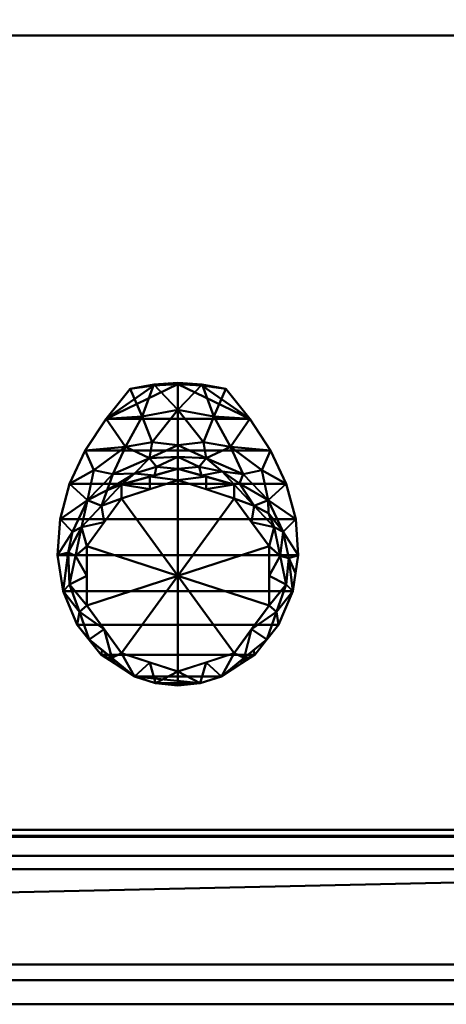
# Model space of a CAD drawing. Header units: millimetres. Extents: x -537 to 537, y -233 to 275.
# Tile 21 of 25: x 269 to 377, y -230 to 20. Entities that reach past the tile are written whole.
import ezdxf

# ---------------------------------------------------------------- set-up
doc = ezdxf.new("R2010")
doc.units = ezdxf.units.MM
doc.layers.add('A-GENM', color=13, linetype='Continuous', lineweight=30)
doc.layers.add('Q-SPCQ', color=91, linetype='Continuous', lineweight=30)

# ---------------------------------------------------------------- blocks, each defined once
blk = doc.blocks.new('Bec - Bec-571349-Vue 1')
at = {"layer": 'A-GENM', "lineweight": 40}
mesh = blk.add_polyface(dxfattribs=at)
corners = [(0.04, -56.12, 373.55), (0.04, -50.09, 349.91), (0.04, -34.34, 331.3), (-6.07, -34.72, 331.3), (-12.08, -35.85, 331.3), (-18.16, -43.45, 335.72), (-23.43, -51.44, 340.36), (-27.38, -59.91, 345.29), (-29.8, -68.86, 350.49), (-30.42, -78.04, 355.83), (-29.05, -87.11, 361.11), (-25.45, -95.72, 366.11), (-19.43, -103.27, 370.5), (-10.99, -108.78, 373.71), (-22.46, -99.4, 373.68), (-27.39, -85.43, 373.64), (-24.35, -70.93, 373.59), (-14.23, -60.11, 373.56), (-22.44, -99.5, 368.31), (-15.77, -104.87, 373.7), (-24.92, -92.41, 373.66), (-19.11, -102.14, 373.69), (-16.12, -105.43, 371.76), (0.04, -41.18, 339.38), (-16.47, -57.47, 355.81), (-13.26, -50.56, 346.2), (0.04, -53.11, 361.73), (-5.9, -57.78, 373.55), (-22.85, -64.04, 358.16), (-7.13, -53.44, 355.53), (-9.01, -42.85, 338.11), (-26.66, -72.08, 361.83), (-25.87, -78.18, 373.61), (-21.24, -56.5, 348.21), (-19.29, -65.52, 373.57), (-6.47, -49.34, 347.42), (-10.92, -57.28, 364.21), (-5.34, -55.63, 364.36), (-27.76, -77.37, 364.5), (-17.88, -61.56, 364.8)]
mesh.append_faces([[corners[k] for k in face] for face in [(3, 23, 2)]], dxfattribs={"vtx0": -1})
mesh.append_faces([[corners[k] for k in face] for face in [(7, 33, 6), (6, 25, 5), (11, 20, 10), (15, 10, 20), (1, 29, 26), (32, 38, 15), (23, 35, 1), (27, 36, 17), (0, 37, 27), (10, 38, 9), (16, 38, 32)]], dxfattribs={"vtx0": -1, "vtx1": -1})
mesh.append_faces([[corners[k] for k in face] for face in [(29, 1, 35), (5, 25, 30), (27, 37, 36), (31, 16, 28), (39, 24, 28), (33, 25, 6), (35, 25, 29), (31, 28, 8), (35, 23, 30), (28, 33, 7), (9, 38, 31), (30, 23, 3), (37, 26, 29), (33, 28, 24), (29, 24, 36), (25, 24, 29), (15, 38, 10), (16, 31, 38), (25, 33, 24), (30, 25, 35), (39, 36, 24), (36, 37, 29), (34, 39, 28), (36, 39, 17)]], dxfattribs={"vtx0": -1, "vtx1": -1, "vtx2": -1})
mesh.append_faces([[corners[k] for k in face] for face in [(14, 11, 18), (28, 7, 8), (12, 19, 21), (19, 12, 22), (18, 21, 14), (21, 18, 12), (11, 14, 20), (39, 34, 17), (28, 16, 34)]], dxfattribs={"vtx0": -1, "vtx2": -1})
mesh.append_faces([[corners[k] for k in face] for face in [(3, 4, 30), (0, 26, 37), (8, 9, 31), (4, 5, 30)]], dxfattribs={"vtx1": -1, "vtx2": -1})
mesh.append_faces([[corners[k] for k in face] for face in [(22, 13, 19)]], dxfattribs={"vtx2": -1})
mesh = blk.add_polyface(dxfattribs=at)
corners = [(0.04, -111.05, 375.03), (-5.62, -110.47, 374.69), (-10.99, -108.78, 373.71), (-19.43, -103.27, 370.5), (-25.45, -95.72, 366.11), (-29.05, -87.11, 361.11), (-30.42, -78.04, 355.83), (-29.8, -68.86, 350.49), (-27.38, -59.91, 345.29), (-23.43, -51.44, 340.36), (-18.16, -43.45, 335.72), (-12.08, -35.85, 331.3), (-6.06, -34.99, 330.8), (0.04, -34.7, 330.63), (6.14, -34.99, 330.8), (12.16, -35.85, 331.3), (18.24, -43.45, 335.72), (23.52, -51.44, 340.36), (27.47, -59.91, 345.29), (29.88, -68.86, 350.49), (30.5, -78.04, 355.83), (29.13, -87.11, 361.11), (25.53, -95.72, 366.11), (19.52, -103.27, 370.5), (11.07, -108.78, 373.71), (5.72, -110.47, 374.69)]
mesh.append_faces([[corners[k] for k in face] for face in [(16, 10, 13)]], dxfattribs={"vtx0": -1, "vtx1": -1, "vtx2": -1})
mesh.append_faces([[corners[k] for k in face] for face in [(9, 17, 18, 8), (10, 16, 17, 9), (16, 13, 14), (8, 18, 19, 7), (5, 21, 22, 4), (3, 23, 24, 2), (7, 19, 20, 6), (10, 12, 13)]], dxfattribs={"vtx0": -1, "vtx2": -1})
mesh.append_faces([[corners[k] for k in face] for face in [(15, 16, 14), (0, 1, 25)]], dxfattribs={"vtx1": -1})
mesh.append_faces([[corners[k] for k in face] for face in [(24, 25, 2), (1, 2, 25)]], dxfattribs={"vtx1": -1, "vtx2": -1})
mesh.append_faces([[corners[k] for k in face] for face in [(20, 21, 5, 6), (22, 23, 3, 4)]], dxfattribs={"vtx1": -1, "vtx3": -1})
mesh.append_faces([[corners[k] for k in face] for face in [(10, 11, 12)]], dxfattribs={"vtx2": -1})
mesh = blk.add_polyface(dxfattribs=at)
corners = [(0.04, -34.34, 331.3), (0.04, -34.7, 330.63), (-6.06, -34.99, 330.8), (-12.08, -35.85, 331.3), (-6.07, -34.72, 331.3), (-3.01, -34.53, 331.3), (-3.01, -34.85, 330.72), (-8.31, -35.14, 331.3), (-8.92, -35.4, 331.04), (-10.5, -35.62, 331.17), (-10.2, -35.5, 331.3)]
mesh.append_faces([[corners[k] for k in face] for face in [(0, 6, 5), (4, 8, 7), (2, 5, 6)]], dxfattribs={"vtx0": -1, "vtx1": -1})
mesh.append_faces([[corners[k] for k in face] for face in [(9, 10, 7, 8), (2, 4, 5), (4, 2, 8)]], dxfattribs={"vtx0": -1, "vtx2": -1})
mesh.append_faces([[corners[k] for k in face] for face in [(0, 1, 6), (9, 3, 10)]], dxfattribs={"vtx2": -1})
mesh = blk.add_polyface(dxfattribs=at)
corners = [(0.04, -34.7, 330.63), (0.04, -34.34, 331.3), (6.15, -34.72, 331.3), (12.16, -35.85, 331.3), (6.14, -34.99, 330.8), (3.1, -34.53, 331.3), (3.09, -34.85, 330.72), (9, -35.4, 331.04), (8.39, -35.14, 331.3), (10.28, -35.5, 331.3), (10.58, -35.62, 331.17)]
mesh.append_faces([[corners[k] for k in face] for face in [(1, 6, 0)]], dxfattribs={"vtx0": -1})
mesh.append_faces([[corners[k] for k in face] for face in [(5, 6, 1)]], dxfattribs={"vtx0": -1, "vtx1": -1})
mesh.append_faces([[corners[k] for k in face] for face in [(4, 5, 2), (7, 2, 8), (5, 4, 6)]], dxfattribs={"vtx0": -1, "vtx2": -1})
mesh.append_faces([[corners[k] for k in face] for face in [(10, 7, 8), (8, 9, 10), (7, 4, 2)]], dxfattribs={"vtx1": -1, "vtx2": -1})
mesh.append_faces([[corners[k] for k in face] for face in [(9, 3, 10)]], dxfattribs={"vtx2": -1})
mesh = blk.add_polyface(dxfattribs=at)
corners = [(0.04, -34.34, 331.3), (0.04, -50.09, 349.91), (0.04, -56.12, 373.55), (14.31, -60.11, 373.56), (24.43, -70.93, 373.59), (27.47, -85.43, 373.64), (22.54, -99.4, 373.68), (11.07, -108.78, 373.71), (19.52, -103.27, 370.5), (25.53, -95.72, 366.11), (29.13, -87.11, 361.11), (30.5, -78.04, 355.83), (29.88, -68.86, 350.49), (27.47, -59.91, 345.29), (23.52, -51.44, 340.36), (18.24, -43.45, 335.72), (12.16, -35.85, 331.3), (6.15, -34.72, 331.3), (25, -92.41, 373.66), (15.85, -104.87, 373.7), (22.52, -99.5, 368.31), (19.2, -102.14, 373.69), (16.2, -105.43, 371.76), (0.04, -41.18, 339.38), (16.55, -57.47, 355.81), (13.34, -50.56, 346.2), (0.04, -53.11, 361.73), (5.98, -57.78, 373.55), (22.93, -64.04, 358.16), (7.21, -53.44, 355.53), (9.1, -42.85, 338.11), (26.74, -72.08, 361.83), (25.95, -78.18, 373.61), (21.32, -56.5, 348.21), (19.37, -65.52, 373.57), (23.02, -67.37, 366.47), (6.55, -49.34, 347.42), (5.42, -55.63, 364.36), (11.25, -56.78, 361.74), (15.65, -59.82, 364.59), (29.82, -82.57, 358.47), (28.1, -78.76, 364.64)]
mesh.append_faces([[corners[k] for k in face] for face in [(21, 20, 6), (6, 9, 18), (10, 18, 9), (14, 33, 13), (20, 21, 8), (11, 41, 40), (2, 37, 26), (34, 39, 3), (5, 41, 32)]], dxfattribs={"vtx0": -1, "vtx1": -1})
mesh.append_faces([[corners[k] for k in face] for face in [(38, 29, 37), (25, 33, 14), (41, 5, 10), (28, 13, 33), (28, 35, 31), (23, 30, 17), (1, 29, 36), (25, 36, 29), (38, 24, 29), (24, 38, 39), (24, 33, 25), (24, 25, 29), (25, 15, 30), (37, 29, 26), (28, 31, 12), (28, 33, 24), (39, 34, 28), (31, 35, 4), (28, 34, 35), (25, 30, 36), (23, 36, 30), (27, 38, 37), (39, 38, 3), (28, 24, 39), (41, 31, 32), (31, 41, 11)]], dxfattribs={"vtx0": -1, "vtx1": -1, "vtx2": -1})
mesh.append_faces([[corners[k] for k in face] for face in [(10, 5, 18), (25, 14, 15), (30, 15, 16), (6, 20, 9), (29, 1, 26), (36, 23, 1), (30, 16, 17), (8, 21, 19), (41, 10, 40), (31, 4, 32), (38, 27, 3)]], dxfattribs={"vtx0": -1, "vtx2": -1})
mesh.append_faces([[corners[k] for k in face] for face in [(11, 12, 31), (22, 8, 19), (2, 27, 37), (34, 4, 35), (12, 13, 28)]], dxfattribs={"vtx1": -1, "vtx2": -1})
mesh.append_faces([[corners[k] for k in face] for face in [(17, 0, 23), (19, 7, 22)]], dxfattribs={"vtx2": -1})
mesh = blk.add_polyface(dxfattribs=at)
corners = [(0.04, -107.53, 487.36), (-14.22, -102.89, 487.35), (-23.04, -90.76, 487.31), (-23.04, -75.76, 487.27), (-14.22, -63.62, 487.23), (0.04, -58.99, 487.21), (0.04, -56.12, 373.55), (-14.23, -60.11, 373.56), (-24.35, -70.93, 373.59), (-27.39, -85.43, 373.64), (-22.46, -99.4, 373.68), (-10.99, -108.78, 373.71), (-5.62, -110.47, 374.69), (0.04, -111.05, 375.03), (-7.09, -105.21, 487.36), (-7.09, -61.3, 487.22), (-7.09, -58.11, 373.55), (-18.63, -69.69, 487.25), (-19.29, -65.52, 373.57), (-25.87, -78.18, 373.61), (-23.04, -83.26, 487.29), (-16.73, -104.09, 373.69), (-18.63, -96.82, 487.33), (-24.92, -92.41, 373.66)]
mesh.append_faces([[corners[k] for k in face] for face in [(1, 11, 14), (8, 17, 18), (9, 20, 19), (4, 18, 17), (5, 16, 15), (3, 19, 20), (21, 22, 10), (12, 14, 11), (22, 21, 1)]], dxfattribs={"vtx0": -1, "vtx1": -1})
mesh.append_faces([[corners[k] for k in face] for face in [(8, 3, 17), (9, 2, 20), (7, 4, 15), (3, 8, 19), (2, 9, 23), (12, 0, 14), (23, 22, 2)]], dxfattribs={"vtx0": -1, "vtx2": -1})
mesh.append_faces([[corners[k] for k in face] for face in [(13, 0, 12)]], dxfattribs={"vtx1": -1})
mesh.append_faces([[corners[k] for k in face] for face in [(16, 7, 15), (7, 18, 4), (21, 11, 1), (23, 10, 22)]], dxfattribs={"vtx1": -1, "vtx2": -1})
mesh.append_faces([[corners[k] for k in face] for face in [(5, 6, 16)]], dxfattribs={"vtx2": -1})
mesh = blk.add_polyface(dxfattribs=at)
corners = [(0.04, -56.12, 373.55), (0.04, -58.99, 487.21), (14.31, -63.62, 487.23), (23.12, -75.76, 487.27), (23.12, -90.76, 487.31), (14.31, -102.89, 487.35), (0.04, -107.53, 487.36), (0.04, -111.05, 375.03), (5.72, -110.47, 374.69), (11.07, -108.78, 373.71), (22.54, -99.4, 373.68), (27.47, -85.43, 373.64), (24.43, -70.93, 373.59), (14.31, -60.11, 373.56), (7.17, -105.21, 487.36), (7.17, -61.3, 487.22), (7.18, -58.11, 373.55), (19.37, -65.52, 373.57), (18.72, -69.69, 487.25), (16.81, -104.09, 373.69), (18.72, -96.82, 487.33), (25, -92.41, 373.66), (23.12, -83.26, 487.29), (25.95, -78.18, 373.61)]
mesh.append_faces([[corners[k] for k in face] for face in [(1, 16, 0)]], dxfattribs={"vtx0": -1})
mesh.append_faces([[corners[k] for k in face] for face in [(9, 14, 8), (5, 19, 20), (6, 8, 14), (20, 21, 4), (21, 20, 10), (22, 23, 3), (12, 3, 23)]], dxfattribs={"vtx0": -1, "vtx1": -1})
mesh.append_faces([[corners[k] for k in face] for face in [(13, 15, 2), (5, 9, 19), (12, 18, 3), (22, 11, 23), (17, 2, 18), (15, 13, 16), (18, 12, 17)]], dxfattribs={"vtx0": -1, "vtx2": -1})
mesh.append_faces([[corners[k] for k in face] for face in [(7, 8, 6)]], dxfattribs={"vtx1": -1})
mesh.append_faces([[corners[k] for k in face] for face in [(1, 15, 16), (5, 14, 9), (21, 11, 4), (17, 13, 2), (19, 10, 20), (22, 4, 11)]], dxfattribs={"vtx1": -1, "vtx2": -1})
mesh = blk.add_polyface(dxfattribs=at)
corners = [(0.04, -58.99, 487.21), (-14.22, -63.62, 487.23), (-23.04, -75.76, 487.27), (-23.04, -90.76, 487.31), (-14.22, -102.89, 487.35), (0.04, -107.53, 487.36), (0.04, -83.26, 487.29)]
mesh.append_faces([[corners[k] for k in face] for face in [(6, 4, 5)]], dxfattribs={"vtx0": -1})
mesh.append_faces([[corners[k] for k in face] for face in [(4, 6, 3)]], dxfattribs={"vtx0": -1, "vtx1": -1})
mesh.append_faces([[corners[k] for k in face] for face in [(6, 2, 3)]], dxfattribs={"vtx0": -1, "vtx2": -1})
mesh.append_faces([[corners[k] for k in face] for face in [(1, 2, 6)]], dxfattribs={"vtx1": -1, "vtx2": -1})
mesh.append_faces([[corners[k] for k in face] for face in [(6, 0, 1)]], dxfattribs={"vtx2": -1})
mesh = blk.add_polyface(dxfattribs=at)
corners = [(0.04, -107.53, 487.36), (14.31, -102.89, 487.35), (23.12, -90.76, 487.31), (23.12, -75.76, 487.27), (14.31, -63.62, 487.23), (0.04, -58.99, 487.21), (0.04, -83.26, 487.29)]
mesh.append_faces([[corners[k] for k in face] for face in [(3, 6, 2)]], dxfattribs={"vtx0": -1, "vtx1": -1})
mesh.append_faces([[corners[k] for k in face] for face in [(6, 1, 2)]], dxfattribs={"vtx0": -1, "vtx2": -1})
mesh.append_faces([[corners[k] for k in face] for face in [(5, 6, 4)]], dxfattribs={"vtx1": -1})
mesh.append_faces([[corners[k] for k in face] for face in [(3, 4, 6)]], dxfattribs={"vtx1": -1, "vtx2": -1})
mesh.append_faces([[corners[k] for k in face] for face in [(6, 0, 1)]], dxfattribs={"vtx2": -1})
blk = doc.blocks.new('CombinaisonGéomFamille_573800-Vue 1')
at = {"layer": 'Q-SPCQ', "lineweight": 40}
mesh = blk.add_polyface(dxfattribs=at)
corners = [(537.1, 168.3, 594.36), (-537.3, 168.3, 594.36), (-537.3, -187.3, 594.36), (537.1, -187.3, 594.36)]
mesh.append_faces([[corners[k] for k in face] for face in [(0, 1, 2, 3)]])
mesh = blk.add_polyface(dxfattribs=at)
corners = [(537.1, -187.3, 16.52), (-537.3, -187.3, 16.52), (-537.3, 166.36, 16.52), (537.1, 166.36, 16.52)]
mesh.append_faces([[corners[k] for k in face] for face in [(0, 1, 2, 3)]])
mesh = blk.add_polyface(dxfattribs=at)
corners = [(-503.46, 15.7, 73.56), (-26.41, 15.7, 73.56), (-26.41, 15.7, 450.3), (-503.46, 15.7, 450.3), (503.46, 15.7, 73.56), (503.46, 15.7, 450.3), (26.41, 15.7, 450.3), (26.41, 15.7, 73.56)]
mesh.append_faces([[corners[k] for k in face] for face in [(0, 1, 2, 3), (4, 5, 6, 7)]])
mesh = blk.add_polyface(dxfattribs=at)
corners = [(503.46, 15.7, 450.3), (503.46, -187.3, 450.3), (26.41, -187.3, 450.3), (26.41, 15.7, 450.3)]
mesh.append_faces([[corners[k] for k in face] for face in [(0, 1, 2, 3)]])
mesh = blk.add_polyface(dxfattribs=at)
corners = [(26.41, 15.7, 73.56), (26.41, -187.3, 73.56), (503.46, -187.3, 73.56), (503.46, 15.7, 73.56)]
mesh.append_faces([[corners[k] for k in face] for face in [(0, 1, 2, 3)]])
mesh = blk.add_polyface(dxfattribs=at)
corners = [(537.1, -187.3, 16.52), (537.1, -187.3, 594.36), (-537.3, -187.3, 594.36), (-537.3, -187.3, 16.52), (-26.41, -187.3, 73.56), (-503.46, -187.3, 73.56), (-503.46, -187.3, 450.3), (-26.41, -187.3, 450.3), (503.46, -187.3, 450.3), (503.46, -187.3, 73.56), (26.41, -187.3, 73.56), (26.41, -187.3, 450.3)]
mesh.append_faces([[corners[k] for k in face] for face in [(2, 6, 7, 1), (6, 2, 3, 5)]], dxfattribs={"vtx0": -1, "vtx2": -1})
mesh.append_faces([[corners[k] for k in face] for face in [(0, 9, 10, 4)]], dxfattribs={"vtx0": -1, "vtx2": -1, "vtx3": -1})
mesh.append_faces([[corners[k] for k in face] for face in [(11, 8, 1, 7)]], dxfattribs={"vtx1": -1, "vtx2": -1, "vtx3": -1})
mesh.append_faces([[corners[k] for k in face] for face in [(0, 1, 8, 9), (10, 11, 7, 4), (4, 5, 3, 0)]], dxfattribs={"vtx1": -1, "vtx3": -1})
blk = doc.blocks.new('CombinaisonGéomFamille_573856-Vue 1')
at = {"layer": 'Q-SPCQ', "lineweight": 40}
mesh = blk.add_polyface(dxfattribs=at)
corners = [(531.58, -195.72, 13.62), (1, -195.72, 13.62), (1, -195.72, 43.47), (531.58, -195.72, 43.47)]
mesh.append_faces([[corners[k] for k in face] for face in [(0, 1, 2, 3)]])
mesh = blk.add_polyface(dxfattribs=at)
corners = [(1, -195.72, 13.62), (531.58, -195.72, 13.62), (531.58, -230, 13.62), (130.99, -230, 13.62), (130.99, -204.58, 13.62), (1, -204.58, 13.62)]
mesh.append_faces([[corners[k] for k in face] for face in [(2, 3, 4, 1)]], dxfattribs={"vtx2": -1})
mesh.append_faces([[corners[k] for k in face] for face in [(4, 5, 0, 1)]], dxfattribs={"vtx3": -1})
mesh = blk.add_polyface(dxfattribs=at)
corners = [(1, -195.72, 43.47), (1, -230, 43.47), (531.58, -230, 43.47), (531.58, -195.72, 43.47)]
mesh.append_faces([[corners[k] for k in face] for face in [(0, 1, 2, 3)]])
mesh = blk.add_polyface(dxfattribs=at)
corners = [(531.58, -230, 43.47), (1, -230, 43.47), (1, -230, 29.65), (117.59, -230, 29.65), (122.14, -230, 26.8), (125.99, -230, 23.06), (128.98, -230, 18.6), (130.99, -230, 13.62), (531.58, -230, 13.62)]
mesh.append_faces([[corners[k] for k in face] for face in [(0, 6, 7, 8)]], dxfattribs={"vtx0": -1})
mesh.append_faces([[corners[k] for k in face] for face in [(4, 0, 3)]], dxfattribs={"vtx0": -1, "vtx1": -1})
mesh.append_faces([[corners[k] for k in face] for face in [(0, 5, 6), (0, 4, 5)]], dxfattribs={"vtx0": -1, "vtx2": -1})
mesh.append_faces([[corners[k] for k in face] for face in [(1, 2, 3, 0)]], dxfattribs={"vtx2": -1})

msp = doc.modelspace()

# ---------------------------------------------------------------- block references
at = {"layer": 'A-GENM', "lineweight": 40}
msp.add_blockref('Bec - Bec-571349-Vue 1', (308.58, -38.08, -12.5), dxfattribs=at)
at = {"layer": 'Q-SPCQ', "lineweight": 40}
for name in ['CombinaisonGéomFamille_573800-Vue 1', 'CombinaisonGéomFamille_573856-Vue 1']:
    msp.add_blockref(name, (0, 0), dxfattribs=at)

# ---------------------------------------------------------------- meshes
mesh = msp.add_polyface(dxfattribs=at)
corners = [(533.86, 168.79, 607.82), (-533.71, 168.79, 607.82), (-533.71, -230, 607.82), (533.86, -230, 607.82)]
mesh.append_faces([[corners[k] for k in face] for face in [(0, 1, 2, 3)]])
mesh = msp.add_polyface(dxfattribs=at)
corners = [(533.86, -230, 603.9), (-533.71, -230, 603.9), (-533.71, 168.79, 603.9), (533.86, 168.79, 603.9)]
mesh.append_faces([[corners[k] for k in face] for face in [(0, 1, 2, 3)]])
mesh = msp.add_polyface(dxfattribs=at)
corners = [(-460.77, 136.15, 603.9), (-460.5, 134.08, 603.9), (-459.7, 132.15, 603.9), (-458.43, 130.49, 603.9), (-456.77, 129.22, 603.9), (-454.84, 128.42, 603.9), (-452.77, 128.15, 603.9), (-450.7, 128.42, 603.9), (-448.77, 129.22, 603.9), (-447.12, 130.49, 603.9), (-445.85, 132.15, 603.9), (-445.05, 134.08, 603.9), (-444.77, 136.15, 603.9), (-445.05, 138.22, 603.9), (-445.85, 140.15, 603.9), (-447.12, 141.8, 603.9), (-448.77, 143.07, 603.9), (-450.7, 143.87, 603.9), (-452.77, 144.15, 603.9), (-454.84, 143.87, 603.9), (-456.77, 143.07, 603.9), (-458.43, 141.8, 603.9), (-459.7, 140.15, 603.9), (-460.5, 138.22, 603.9), (-8.06, 136.18, 603.9), (-7.79, 134.11, 603.9), (-6.99, 132.18, 603.9), (-5.72, 130.52, 603.9), (-4.06, 129.25, 603.9), (-2.13, 128.45, 603.9), (-0.06, 128.18, 603.9), (2.01, 128.45, 603.9), (3.94, 129.25, 603.9), (5.59, 130.52, 603.9), (6.86, 132.18, 603.9), (7.66, 134.11, 603.9), (7.94, 136.18, 603.9), (7.66, 138.25, 603.9), (6.86, 140.18, 603.9), (5.59, 141.83, 603.9), (3.94, 143.11, 603.9), (2.01, 143.9, 603.9), (-0.06, 144.18, 603.9), (-2.13, 143.9, 603.9), (-4.06, 143.11, 603.9), (-5.72, 141.83, 603.9), (-6.99, 140.18, 603.9), (-7.79, 138.25, 603.9), (444.63, 136.14, 603.9), (444.9, 134.07, 603.9), (445.7, 132.14, 603.9), (446.97, 130.48, 603.9), (448.63, 129.21, 603.9), (450.56, 128.41, 603.9), (452.63, 128.14, 603.9), (454.7, 128.41, 603.9), (456.63, 129.21, 603.9), (458.28, 130.48, 603.9), (459.56, 132.14, 603.9), (460.35, 134.07, 603.9), (460.63, 136.14, 603.9), (460.35, 138.21, 603.9), (459.56, 140.14, 603.9), (458.28, 141.8, 603.9), (456.63, 143.07, 603.9), (454.7, 143.87, 603.9), (452.63, 144.14, 603.9), (450.56, 143.87, 603.9), (448.63, 143.07, 603.9), (446.97, 141.8, 603.9), (445.7, 140.14, 603.9), (444.9, 138.21, 603.9), (444.57, -153.69, 603.9), (444.84, -155.76, 603.9), (445.64, -157.69, 603.9), (446.91, -159.35, 603.9), (448.57, -160.62, 603.9), (450.5, -161.42, 603.9), (452.57, -161.69, 603.9), (454.64, -161.42, 603.9), (456.57, -160.62, 603.9), (458.22, -159.35, 603.9), (459.5, -157.69, 603.9), (460.3, -155.76, 603.9), (460.57, -153.69, 603.9), (460.3, -151.62, 603.9), (459.5, -149.69, 603.9), (458.22, -148.03, 603.9), (456.57, -146.76, 603.9), (454.64, -145.96, 603.9), (452.57, -145.69, 603.9), (450.5, -145.96, 603.9), (448.57, -146.76, 603.9), (446.91, -148.03, 603.9), (445.64, -149.69, 603.9), (444.84, -151.62, 603.9), (-8.12, -153.65, 603.9), (-7.85, -155.72, 603.9), (-7.05, -157.65, 603.9), (-5.78, -159.31, 603.9), (-4.12, -160.58, 603.9), (-2.19, -161.38, 603.9), (-0.12, -161.65, 603.9), (1.95, -161.38, 603.9), (3.88, -160.58, 603.9), (5.53, -159.31, 603.9), (6.81, -157.65, 603.9), (7.6, -155.72, 603.9), (7.88, -153.65, 603.9), (7.6, -151.58, 603.9), (6.81, -149.65, 603.9), (5.53, -147.99, 603.9), (3.88, -146.72, 603.9), (1.95, -145.92, 603.9), (-0.12, -145.65, 603.9), (-2.19, -145.92, 603.9), (-4.12, -146.72, 603.9), (-5.78, -147.99, 603.9), (-7.05, -149.65, 603.9), (-7.85, -151.58, 603.9), (-460.77, -153.69, 603.9), (-460.5, -155.76, 603.9), (-459.7, -157.69, 603.9), (-458.43, -159.35, 603.9), (-456.77, -160.62, 603.9), (-454.84, -161.42, 603.9), (-452.77, -161.69, 603.9), (-450.7, -161.42, 603.9), (-448.77, -160.62, 603.9), (-447.11, -159.35, 603.9), (-445.84, -157.69, 603.9), (-445.04, -155.76, 603.9), (-444.77, -153.69, 603.9), (-445.04, -151.62, 603.9), (-445.84, -149.69, 603.9), (-447.11, -148.03, 603.9), (-448.77, -146.76, 603.9), (-450.7, -145.96, 603.9), (-452.77, -145.69, 603.9), (-454.84, -145.96, 603.9), (-456.77, -146.76, 603.9), (-458.43, -148.03, 603.9), (-459.7, -149.69, 603.9), (-460.5, -151.62, 603.9)]
mesh.append_faces([[corners[k] for k in face] for face in [(10, 7, 8, 9), (13, 11, 12), (23, 21, 22), (34, 31, 32, 33), (37, 35, 36), (40, 38, 39), (44, 41, 42, 43), (47, 45, 46), (59, 56, 57, 58), (64, 61, 62, 63), (83, 81, 82), (88, 85, 86, 87), (72, 94, 95)]], dxfattribs={"vtx0": -1})
mesh.append_faces([[corners[k] for k in face] for face in [(61, 56, 59, 60), (53, 49, 52), (68, 61, 66, 67), (79, 83, 77, 78), (97, 114, 119, 96), (121, 138, 143, 120)]], dxfattribs={"vtx0": -1, "vtx1": -1})
mesh.append_faces([[corners[k] for k in face] for face in [(18, 2, 14, 17), (41, 44, 38, 40), (56, 61, 68), (94, 74, 85), (97, 109, 114), (121, 133, 138)]], dxfattribs={"vtx0": -1, "vtx1": -1, "vtx2": -1})
mesh.append_faces([[corners[k] for k in face] for face in [(7, 13, 2, 5), (31, 37, 26, 29), (56, 68, 49, 53), (83, 85, 74, 77), (109, 97, 104, 107), (133, 121, 128, 131)]], dxfattribs={"vtx0": -1, "vtx1": -1, "vtx2": -1, "vtx3": -1})
mesh.append_faces([[corners[k] for k in face] for face in [(2, 13, 14), (38, 44, 45), (26, 37, 38), (98, 103, 104, 97), (114, 109, 110, 113), (122, 127, 128, 121), (138, 133, 134, 137)]], dxfattribs={"vtx0": -1, "vtx2": -1})
mesh.append_faces([[corners[k] for k in face] for face in [(7, 10, 11, 13), (21, 1, 2, 18), (31, 34, 35, 37), (45, 25, 26, 38), (85, 90, 91, 94)]], dxfattribs={"vtx0": -1, "vtx2": -1, "vtx3": -1})
mesh.append_faces([[corners[k] for k in face] for face in [(4, 5, 2, 3), (20, 21, 18, 19), (28, 29, 26, 27), (100, 101, 98, 99), (124, 125, 122, 123)]], dxfattribs={"vtx1": -1})
mesh.append_faces([[corners[k] for k in face] for face in [(65, 66, 61, 64)]], dxfattribs={"vtx1": -1, "vtx2": -1})
mesh.append_faces([[corners[k] for k in face] for face in [(5, 6, 7), (29, 30, 31), (54, 55, 56, 53), (50, 51, 52, 49), (69, 70, 71, 68), (75, 76, 77, 74), (83, 84, 85), (92, 93, 94, 91), (107, 108, 109), (115, 116, 117, 114), (131, 132, 133), (139, 140, 141, 138)]], dxfattribs={"vtx2": -1})
mesh.append_faces([[corners[k] for k in face] for face in [(23, 0, 1, 21), (47, 24, 25, 45), (71, 48, 49, 68), (79, 80, 81, 83), (72, 73, 74, 94), (88, 89, 90, 85), (101, 102, 103, 98), (117, 118, 119, 114), (125, 126, 127, 122), (141, 142, 143, 138)]], dxfattribs={"vtx2": -1, "vtx3": -1})
mesh.append_faces([[corners[k] for k in face] for face in [(14, 15, 16, 17), (104, 105, 106, 107), (110, 111, 112, 113), (128, 129, 130, 131), (134, 135, 136, 137)]], dxfattribs={"vtx3": -1})
mesh = msp.add_polyface(dxfattribs=at)
corners = [(-460.77, 136.15, 594.36), (-460.5, 138.22, 594.36), (-459.7, 140.15, 594.36), (-458.43, 141.8, 594.36), (-456.77, 143.07, 594.36), (-454.84, 143.87, 594.36), (-452.77, 144.15, 594.36), (-450.7, 143.87, 594.36), (-448.77, 143.07, 594.36), (-447.12, 141.8, 594.36), (-445.85, 140.15, 594.36), (-445.05, 138.22, 594.36), (-444.77, 136.15, 594.36), (-445.05, 134.08, 594.36), (-445.85, 132.15, 594.36), (-447.12, 130.49, 594.36), (-448.77, 129.22, 594.36), (-450.7, 128.42, 594.36), (-452.77, 128.15, 594.36), (-454.84, 128.42, 594.36), (-456.77, 129.22, 594.36), (-458.43, 130.49, 594.36), (-459.7, 132.15, 594.36), (-460.5, 134.08, 594.36), (-8.06, 136.18, 594.36), (-7.79, 138.25, 594.36), (-6.99, 140.18, 594.36), (-5.72, 141.83, 594.36), (-4.06, 143.11, 594.36), (-2.13, 143.9, 594.36), (-0.06, 144.18, 594.36), (2.01, 143.9, 594.36), (3.94, 143.11, 594.36), (5.59, 141.83, 594.36), (6.86, 140.18, 594.36), (7.66, 138.25, 594.36), (7.94, 136.18, 594.36), (7.66, 134.11, 594.36), (6.86, 132.18, 594.36), (5.59, 130.52, 594.36), (3.94, 129.25, 594.36), (2.01, 128.45, 594.36), (-0.06, 128.18, 594.36), (-2.13, 128.45, 594.36), (-4.06, 129.25, 594.36), (-5.72, 130.52, 594.36), (-6.99, 132.18, 594.36), (-7.79, 134.11, 594.36), (444.63, 136.14, 594.36), (444.9, 138.21, 594.36), (445.7, 140.14, 594.36), (446.97, 141.8, 594.36), (448.63, 143.07, 594.36), (450.56, 143.87, 594.36), (452.63, 144.14, 594.36), (454.7, 143.87, 594.36), (456.63, 143.07, 594.36), (458.28, 141.8, 594.36), (459.56, 140.14, 594.36), (460.35, 138.21, 594.36), (460.63, 136.14, 594.36), (460.35, 134.07, 594.36), (459.56, 132.14, 594.36), (458.28, 130.48, 594.36), (456.63, 129.21, 594.36), (454.7, 128.41, 594.36), (452.63, 128.14, 594.36), (450.56, 128.41, 594.36), (448.63, 129.21, 594.36), (446.97, 130.48, 594.36), (445.7, 132.14, 594.36), (444.9, 134.07, 594.36), (444.57, -153.69, 594.36), (444.84, -151.62, 594.36), (445.64, -149.69, 594.36), (446.91, -148.03, 594.36), (448.57, -146.76, 594.36), (450.5, -145.96, 594.36), (452.57, -145.69, 594.36), (454.64, -145.96, 594.36), (456.57, -146.76, 594.36), (458.22, -148.03, 594.36), (459.5, -149.69, 594.36), (460.3, -151.62, 594.36), (460.57, -153.69, 594.36), (460.3, -155.76, 594.36), (459.5, -157.69, 594.36), (458.22, -159.35, 594.36), (456.57, -160.62, 594.36), (454.64, -161.42, 594.36), (452.57, -161.69, 594.36), (450.5, -161.42, 594.36), (448.57, -160.62, 594.36), (446.91, -159.35, 594.36), (445.64, -157.69, 594.36), (444.84, -155.76, 594.36), (-8.12, -153.65, 594.36), (-7.85, -151.58, 594.36), (-7.05, -149.65, 594.36), (-5.78, -147.99, 594.36), (-4.12, -146.72, 594.36), (-2.19, -145.92, 594.36), (-0.12, -145.65, 594.36), (1.95, -145.92, 594.36), (3.88, -146.72, 594.36), (5.53, -147.99, 594.36), (6.81, -149.65, 594.36), (7.6, -151.58, 594.36), (7.88, -153.65, 594.36), (7.6, -155.72, 594.36), (6.81, -157.65, 594.36), (5.53, -159.31, 594.36), (3.88, -160.58, 594.36), (1.95, -161.38, 594.36), (-0.12, -161.65, 594.36), (-2.19, -161.38, 594.36), (-4.12, -160.58, 594.36), (-5.78, -159.31, 594.36), (-7.05, -157.65, 594.36), (-7.85, -155.72, 594.36), (-460.77, -153.69, 594.36), (-460.5, -151.62, 594.36), (-459.7, -149.69, 594.36), (-458.43, -148.03, 594.36), (-456.77, -146.76, 594.36), (-454.84, -145.96, 594.36), (-452.77, -145.69, 594.36), (-450.7, -145.96, 594.36), (-448.77, -146.76, 594.36), (-447.11, -148.03, 594.36), (-445.84, -149.69, 594.36), (-445.04, -151.62, 594.36), (-444.77, -153.69, 594.36), (-445.04, -155.76, 594.36), (-445.84, -157.69, 594.36), (-447.11, -159.35, 594.36), (-448.77, -160.62, 594.36), (-450.7, -161.42, 594.36), (-452.77, -161.69, 594.36), (-454.84, -161.42, 594.36), (-456.77, -160.62, 594.36), (-458.43, -159.35, 594.36), (-459.7, -157.69, 594.36), (-460.5, -155.76, 594.36)]
mesh.append_faces([[corners[k] for k in face] for face in [(10, 8, 9), (1, 23, 0), (34, 31, 32, 33), (30, 28, 29), (25, 47, 24), (61, 59, 60), (87, 85, 86), (85, 83, 84), (106, 104, 105), (99, 97, 98), (97, 119, 96), (112, 110, 111), (109, 107, 108), (130, 128, 129), (123, 121, 122), (121, 143, 120), (136, 134, 135), (133, 131, 132)]], dxfattribs={"vtx0": -1})
mesh.append_faces([[corners[k] for k in face] for face in [(23, 3, 22), (19, 22, 17, 18), (47, 27, 46), (43, 46, 41, 42), (54, 59, 52, 53), (49, 52, 71, 48), (115, 118, 113, 114), (139, 142, 137, 138)]], dxfattribs={"vtx0": -1, "vtx1": -1})
mesh.append_faces([[corners[k] for k in face] for face in [(112, 119, 107), (136, 143, 131)]], dxfattribs={"vtx0": -1, "vtx1": -1, "vtx2": -1})
mesh.append_faces([[corners[k] for k in face] for face in [(22, 3, 6, 10), (64, 52, 59, 61), (71, 52, 64, 67), (94, 74, 83, 85), (85, 89, 91, 94), (102, 119, 97, 99), (126, 143, 121, 123)]], dxfattribs={"vtx0": -1, "vtx1": -1, "vtx2": -1, "vtx3": -1})
mesh.append_faces([[corners[k] for k in face] for face in [(17, 11, 13, 14), (34, 46, 27, 28), (41, 35, 37, 38), (112, 107, 109, 110), (136, 131, 133, 134)]], dxfattribs={"vtx0": -1, "vtx1": -1, "vtx3": -1})
mesh.append_faces([[corners[k] for k in face] for face in [(71, 67, 68)]], dxfattribs={"vtx0": -1, "vtx2": -1})
mesh.append_faces([[corners[k] for k in face] for face in [(22, 10, 11, 17), (28, 30, 31, 34), (46, 34, 35, 41), (102, 106, 107, 119), (126, 130, 131, 143)]], dxfattribs={"vtx0": -1, "vtx2": -1, "vtx3": -1})
mesh.append_faces([[corners[k] for k in face] for face in [(10, 6, 7, 8), (59, 54, 55, 56), (106, 102, 103, 104), (130, 126, 127, 128)]], dxfattribs={"vtx0": -1, "vtx3": -1})
mesh.append_faces([[corners[k] for k in face] for face in [(16, 17, 14, 15), (40, 41, 38, 39), (58, 59, 56, 57), (51, 52, 49, 50), (82, 83, 80, 81), (93, 94, 91, 92), (95, 72, 94), (90, 91, 89)]], dxfattribs={"vtx1": -1})
mesh.append_faces([[corners[k] for k in face] for face in [(77, 78, 83, 74)]], dxfattribs={"vtx1": -1, "vtx2": -1, "vtx3": -1})
mesh.append_faces([[corners[k] for k in face] for face in [(112, 113, 118, 119), (136, 137, 142, 143)]], dxfattribs={"vtx1": -1, "vtx3": -1})
mesh.append_faces([[corners[k] for k in face] for face in [(4, 5, 6, 3), (20, 21, 22, 19), (11, 12, 13), (44, 45, 46, 43), (35, 36, 37), (116, 117, 118, 115), (140, 141, 142, 139)]], dxfattribs={"vtx2": -1})
mesh.append_faces([[corners[k] for k in face] for face in [(1, 2, 3, 23), (25, 26, 27, 47), (78, 79, 80, 83), (72, 73, 74, 94), (87, 88, 89, 85)]], dxfattribs={"vtx2": -1, "vtx3": -1})
mesh.append_faces([[corners[k] for k in face] for face in [(61, 62, 63, 64), (64, 65, 66, 67), (68, 69, 70, 71), (74, 75, 76, 77), (99, 100, 101, 102), (123, 124, 125, 126)]], dxfattribs={"vtx3": -1})
mesh = msp.add_polyface(dxfattribs=at)
corners = [(7.24, -187.52, 588.21), (527.14, -187.52, 588.21), (524.04, -185.77, 585.11), (10.34, -185.77, 585.11)]
mesh.append_faces([[corners[k] for k in face] for face in [(0, 1, 2, 3)]])
mesh = msp.add_polyface(dxfattribs=at)
corners = [(527.14, -187.52, 49.71), (7.24, -187.52, 49.71), (10.34, -185.77, 52.81), (524.04, -185.77, 52.81)]
mesh.append_faces([[corners[k] for k in face] for face in [(0, 1, 2, 3)]])
mesh = msp.add_polyface(dxfattribs=at)
corners = [(524.04, -185.77, 585.11), (524.04, -185.77, 52.81), (10.34, -185.77, 52.81), (10.34, -185.77, 585.11), (46.09, -185.77, 549.36), (46.09, -185.77, 88.56), (488.29, -185.77, 88.56), (488.29, -185.77, 549.36)]
mesh.append_faces([[corners[k] for k in face] for face in [(2, 5, 6, 1), (4, 3, 0, 7)]], dxfattribs={"vtx0": -1, "vtx2": -1})
mesh.append_faces([[corners[k] for k in face] for face in [(4, 5, 2, 3), (0, 1, 6, 7)]], dxfattribs={"vtx1": -1, "vtx3": -1})
mesh = msp.add_polyface(dxfattribs=at)
corners = [(46.09, -185.77, 549.36), (488.29, -185.77, 549.36), (488.29, -230, 549.36), (46.09, -230, 549.36)]
mesh.append_faces([[corners[k] for k in face] for face in [(0, 1, 2, 3)]])
mesh = msp.add_polyface(dxfattribs=at)
corners = [(488.29, -185.77, 88.56), (46.09, -185.77, 88.56), (46.09, -230, 88.56), (488.29, -230, 88.56)]
mesh.append_faces([[corners[k] for k in face] for face in [(0, 1, 2, 3)]])
mesh = msp.add_polyface(dxfattribs=at)
corners = [(489.29, -185.77, 453.36), (46.09, -185.77, 453.36), (46.09, -185.77, 549.36), (489.29, -185.77, 549.36)]
mesh.append_faces([[corners[k] for k in face] for face in [(0, 1, 2, 3)]])
mesh = msp.add_polyface(dxfattribs=at)
corners = [(489.29, -185.77, 453.36), (489.29, -230, 453.36), (46.09, -230, 453.36), (46.09, -185.77, 453.36)]
mesh.append_faces([[corners[k] for k in face] for face in [(0, 1, 2, 3)]])
mesh = msp.add_polyface(dxfattribs=at)
corners = [(46.09, -185.77, 549.36), (46.09, -230, 549.36), (489.29, -230, 549.36), (489.29, -185.77, 549.36)]
mesh.append_faces([[corners[k] for k in face] for face in [(0, 1, 2, 3)]])
mesh = msp.add_polyface(dxfattribs=at)
corners = [(7.24, -192.32, 588.21), (527.14, -192.32, 588.21), (527.14, -187.52, 588.21), (7.24, -187.52, 588.21)]
mesh.append_faces([[corners[k] for k in face] for face in [(0, 1, 2, 3)]])
mesh = msp.add_polyface(dxfattribs=at)
corners = [(527.14, -192.32, 49.71), (7.24, -192.32, 49.71), (7.24, -187.52, 49.71), (527.14, -187.52, 49.71)]
mesh.append_faces([[corners[k] for k in face] for face in [(0, 1, 2, 3)]])
mesh = msp.add_polyface(dxfattribs=at)
corners = [(5.54, -195.72, 589.91), (528.84, -195.72, 589.91), (528.84, -192.32, 589.91), (5.54, -192.32, 589.91)]
mesh.append_faces([[corners[k] for k in face] for face in [(0, 1, 2, 3)]])
mesh = msp.add_polyface(dxfattribs=at)
corners = [(528.84, -195.72, 48.01), (5.54, -195.72, 48.01), (5.54, -192.32, 48.01), (528.84, -192.32, 48.01)]
mesh.append_faces([[corners[k] for k in face] for face in [(0, 1, 2, 3)]])
mesh = msp.add_polyface(dxfattribs=at)
corners = [(528.84, -192.32, 589.91), (528.84, -192.32, 48.01), (5.54, -192.32, 48.01), (5.54, -192.32, 589.91), (7.24, -192.32, 588.21), (7.24, -192.32, 49.71), (527.14, -192.32, 49.71), (527.14, -192.32, 588.21)]
mesh.append_faces([[corners[k] for k in face] for face in [(2, 5, 6, 1), (4, 3, 0, 7)]], dxfattribs={"vtx0": -1, "vtx2": -1})
mesh.append_faces([[corners[k] for k in face] for face in [(4, 5, 2, 3), (0, 1, 6, 7)]], dxfattribs={"vtx1": -1, "vtx3": -1})
mesh = msp.add_polyface(dxfattribs=at)
corners = [(1.09, -230, 594.36), (533.29, -230, 594.36), (533.29, -195.72, 594.36), (1.09, -195.72, 594.36)]
mesh.append_faces([[corners[k] for k in face] for face in [(0, 1, 2, 3)]])
mesh = msp.add_polyface(dxfattribs=at)
corners = [(533.29, -230, 43.56), (1.09, -230, 43.56), (1.09, -195.72, 43.56), (533.29, -195.72, 43.56)]
mesh.append_faces([[corners[k] for k in face] for face in [(0, 1, 2, 3)]])
mesh = msp.add_polyface(dxfattribs=at)
corners = [(533.29, -195.72, 594.36), (533.29, -195.72, 43.56), (1.09, -195.72, 43.56), (1.09, -195.72, 594.36), (5.54, -195.72, 589.91), (5.54, -195.72, 48.01), (528.84, -195.72, 48.01), (528.84, -195.72, 589.91)]
mesh.append_faces([[corners[k] for k in face] for face in [(2, 5, 6, 1), (4, 3, 0, 7)]], dxfattribs={"vtx0": -1, "vtx2": -1})
mesh.append_faces([[corners[k] for k in face] for face in [(4, 5, 2, 3), (0, 1, 6, 7)]], dxfattribs={"vtx1": -1, "vtx3": -1})
at = {"layer": 'Q-SPCQ', "lineweight": 40, "transparency": 33554458}
mesh = msp.add_polyface(dxfattribs=at)
corners = [(488.29, -219.9, 453.36), (46.09, -219.9, 453.36), (46.09, -223.89, 453.36), (488.29, -223.89, 453.36)]
mesh.append_faces([[corners[k] for k in face] for face in [(0, 1, 2, 3)]])
mesh = msp.add_polyface(dxfattribs=at)
corners = [(46.09, -223.89, 88.56), (46.09, -219.9, 88.56), (488.29, -219.9, 88.56), (488.29, -223.89, 88.56)]
mesh.append_faces([[corners[k] for k in face] for face in [(0, 1, 2, 3)]])
mesh = msp.add_polyface(dxfattribs=at)
corners = [(488.29, -219.9, 453.36), (488.29, -219.9, 88.56), (46.09, -219.9, 88.56), (46.09, -219.9, 453.36)]
mesh.append_faces([[corners[k] for k in face] for face in [(0, 1, 2, 3)]])
mesh = msp.add_polyface(dxfattribs=at)
corners = [(46.09, -223.89, 453.36), (46.09, -223.89, 88.56), (488.29, -223.89, 88.56), (488.29, -223.89, 453.36)]
mesh.append_faces([[corners[k] for k in face] for face in [(0, 1, 2, 3)]])
at = {"layer": 'Q-SPCQ', "lineweight": 40}
mesh = msp.add_polyface(dxfattribs=at)
corners = [(533.86, -230, 607.82), (-533.71, -230, 607.82), (-533.71, -230, 603.9), (533.86, -230, 603.9)]
mesh.append_faces([[corners[k] for k in face] for face in [(0, 1, 2, 3)]])
mesh = msp.add_polyface(dxfattribs=at)
corners = [(1.09, -230, 594.36), (1.09, -230, 43.56), (533.29, -230, 43.56), (533.29, -230, 594.36), (488.29, -230, 549.36), (488.29, -230, 88.56), (46.09, -230, 88.56), (46.09, -230, 549.36)]
mesh.append_faces([[corners[k] for k in face] for face in [(5, 2, 3, 4), (1, 6, 7, 0)]], dxfattribs={"vtx0": -1, "vtx2": -1})
mesh.append_faces([[corners[k] for k in face] for face in [(1, 2, 5, 6), (7, 4, 3, 0)]], dxfattribs={"vtx1": -1, "vtx3": -1})
mesh = msp.add_polyface(dxfattribs=at)
corners = [(46.09, -230, 549.36), (46.09, -230, 453.36), (489.29, -230, 453.36), (489.29, -230, 549.36)]
mesh.append_faces([[corners[k] for k in face] for face in [(0, 1, 2, 3)]])

doc.saveas('drawing.dxf')
